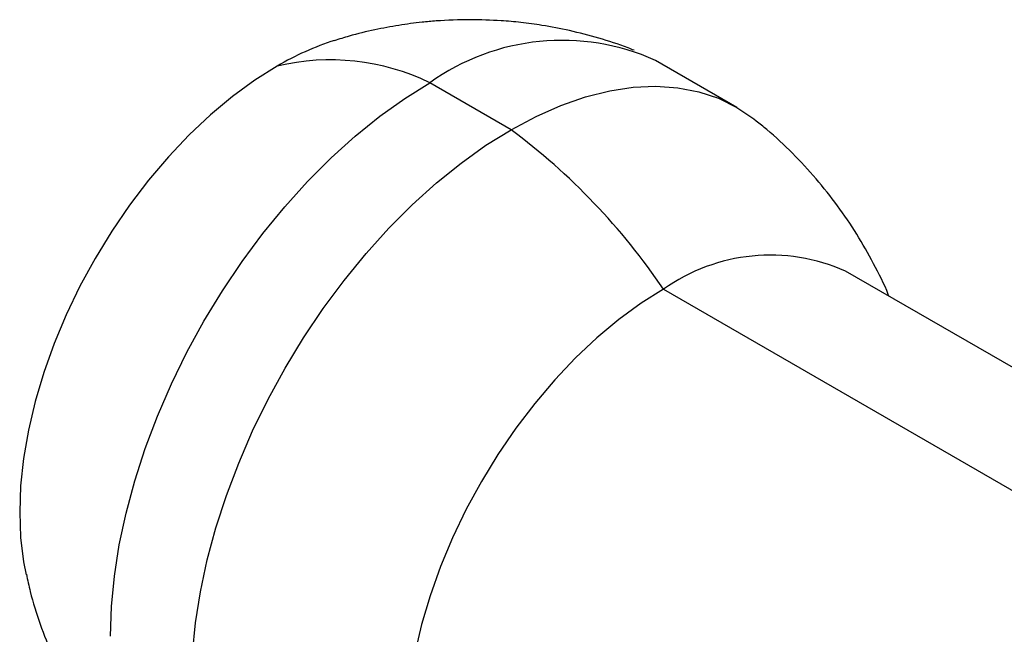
# Model space of a CAD drawing. Header units: inches. Extents: x 1 to 129, y 1 to 99.
# Tile 22 of 27: x 12.65 to 15.35, y 14.18 to 15.86. Entities that reach past the tile are written whole.
import ezdxf

# ---------------------------------------------------------------- set-up
doc = ezdxf.new("R2010")
doc.units = ezdxf.units.IN
doc.header["$LTSCALE"] = 2
doc.header["$MEASUREMENT"] = 0

msp = doc.modelspace()

# ---------------------------------------------------------------- linework, layer by layer
for p, q in [((14.619, 15.6233), (14.3958, 15.7522)), ((13.9991, 15.562), (13.7759, 15.6908)), ((16.5118, 14.2535), (14.9178, 15.1738)), ((14.4178, 15.1242), (16.1856, 14.1037))]:
    msp.add_line(p, q)
at = {"flags": 128}
for points in [[(13.3571, 15.7366), (13.2955, 15.6979), (13.2344, 15.6533), (13.1741, 15.6031), (13.1153, 15.5477), (13.0583, 15.4875), (13.0036, 15.4231), (12.9516, 15.3547), (12.9026, 15.2831), (12.8571, 15.2088), (12.8155, 15.1322), (12.7779, 15.054), (12.7448, 14.9748), (12.7163, 14.8951), (12.6927, 14.8157), (12.6741, 14.7371), (12.6608, 14.6598), (12.6527, 14.5845), (12.65, 14.5118), (12.6527, 14.4422), (12.6608, 14.3762), (12.6678, 14.3404)], [(12.8991, 14.1721), (12.9018, 14.2531), (12.9099, 14.3367), (12.9233, 14.4225), (12.942, 14.5098), (12.9658, 14.5981), (12.9947, 14.6869), (13.0283, 14.7757), (13.0665, 14.8639), (13.1092, 14.9509), (13.1559, 15.0363), (13.2065, 15.1195), (13.2605, 15.1999), (13.3178, 15.2771), (13.3778, 15.3506), (13.4404, 15.42), (13.5049, 15.4848), (13.5712, 15.5446), (13.6387, 15.5991), (13.7071, 15.6479), (13.7759, 15.6908)], [(13.9991, 15.562), (14.0678, 15.5985), (14.1362, 15.6287), (14.2037, 15.6521), (14.27, 15.6688), (14.3346, 15.6786), (14.3971, 15.6814), (14.4572, 15.6772), (14.5144, 15.6661), (14.5685, 15.6481), (14.6191, 15.6233), (14.6658, 15.5919), (14.6724, 15.5867)], [(13.1249, 14.1243), (13.133, 14.2079), (13.1465, 14.2936), (13.1652, 14.3809), (13.189, 14.4693), (13.2178, 14.5581), (13.2514, 14.6469), (13.2897, 14.7351), (13.3323, 14.8221), (13.3791, 14.9075), (13.4296, 14.9906), (13.4837, 15.0711), (13.5409, 15.1483), (13.601, 15.2218), (13.6635, 15.2912), (13.7281, 15.356), (13.7944, 15.4158), (13.8619, 15.4703), (13.9303, 15.5191), (13.9991, 15.562)], [(14.4178, 15.1242), (14.3562, 15.0856), (14.295, 15.041), (14.2348, 14.9908), (14.176, 14.9354), (14.119, 14.8752), (14.0643, 14.8107), (14.0122, 14.7424), (13.9633, 14.6708), (13.9178, 14.5964), (13.8761, 14.5199), (13.8386, 14.4417), (13.8054, 14.3625), (13.7769, 14.2828), (13.7533, 14.2034), (13.7348, 14.1247)]]:
    msp.add_lwpolyline(points, dxfattribs=at)
for centre, radius, start, end in [((13.7527, 15.0632), 0.7809, 107.7472, 120.4286), ((14.1393, 15.1819), 0.6253, 65.7782, 125.5323), ((13.5024, 15.1267), 0.6269, 64.1317, 103.3929), ((12.9104, 14.1013), 1.8217, 34.1614, 53.3024), ((14.7112, 14.7106), 0.5071, 65.9628, 125.3477)]:
    msp.add_arc(centre, radius, start, end)
for points, knots in [([(13.8875, 15.8639), (13.8561, 15.8632), (13.8118, 15.8623), (13.7464, 15.8562), (13.6901, 15.8488), (13.6233, 15.8362), (13.5639, 15.8221), (13.5273, 15.8104), (13.5137, 15.8061)], [0, 0, 0, 0, 0.24811, 0.349707, 0.518879, 0.695953, 0.887282, 1, 1, 1, 1]), ([(14.3369, 15.7798), (14.3316, 15.782), (14.3, 15.7951), (14.2409, 15.8135), (14.1618, 15.8343), (14.0902, 15.8479), (14.0275, 15.8564), (13.962, 15.8624), (13.9156, 15.8633), (13.8875, 15.8639)], [0, 0, 0, 0, 0.037537, 0.222845, 0.403508, 0.571007, 0.697735, 0.816452, 1, 1, 1, 1]), ([(15.0367, 15.1051), (15.0361, 15.1066), (15.0243, 15.1371), (14.9953, 15.1944), (14.9492, 15.2761), (14.8962, 15.354), (14.8374, 15.4283), (14.7724, 15.498), (14.7172, 15.5507), (14.682, 15.578), (14.6722, 15.5857)], [0, 0, 0, 0, 0.0079436, 0.1612895, 0.315138, 0.4695964, 0.6248121, 0.78099, 0.9384195, 1, 1, 1, 1]), ([(12.6683, 14.3419), (12.6717, 14.3259), (12.6816, 14.2795), (12.7054, 14.2046), (12.7389, 14.1176), (12.7792, 14.0332), (12.8259, 13.9517), (12.8787, 13.8737), (12.9376, 13.7994), (13.0025, 13.7297), (13.0578, 13.677), (13.0929, 13.6497), (13.1028, 13.642)], [0, 0, 0, 0, 0.058621, 0.169302, 0.280249, 0.391503, 0.503123, 0.615184, 0.727796, 0.841105, 0.955322, 1, 1, 1, 1])]:
    msp.add_open_spline(points, degree=3, knots=knots)

doc.saveas('drawing.dxf')
